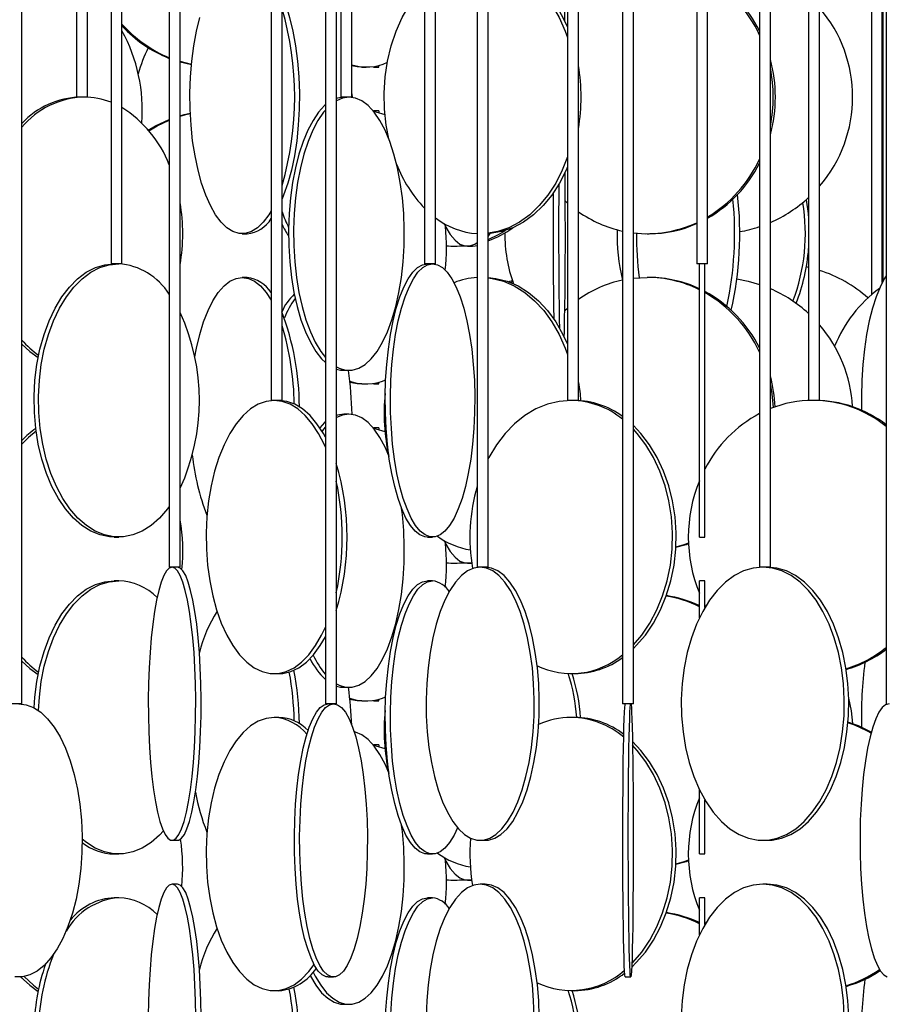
# Model space of a CAD drawing. Header units: millimetres. Extents: x 626 to 3215, y 306 to 3557.
# Tile 41 of 65: x 2937 to 3096, y 1556 to 1737. Entities that reach past the tile are written whole.
import ezdxf

# ---------------------------------------------------------------- set-up
doc = ezdxf.new("R2010")
doc.units = ezdxf.units.MM

msp = doc.modelspace()

# ---------------------------------------------------------------- linework, layer by layer
at = {"color": 7, "linetype": 'Continuous', "lineweight": 25}
for p, q in [((2964.66, 2187), (2964.66, 1636.5)), ((2966.66, 1636.5), (2966.66, 2187)), ((3021.05, 2187), (3021.05, 1636.5)), ((3023.05, 1636.5), (3023.05, 2187)), ((3072.74, 2187), (3072.74, 1636.5)), ((3074.74, 1636.5), (3074.74, 2187)), ((2937.64, 1611.5), (2937.64, 2162)), ((2993.25, 2162), (2993.25, 1611.5)), ((2995.25, 1611.5), (2995.25, 2162)), ((3047.66, 2162), (3047.66, 1611.5)), ((3049.66, 1611.5), (3049.66, 2162)), ((3095.94, 2162), (3095.94, 1611.5)), ((2953.99, 2127.5), (2953.99, 1692)), ((2955.99, 1692), (2955.99, 2127.5)), ((3011.4, 2127.5), (3011.4, 1692)), ((3013.4, 1692), (3013.4, 2127.5)), ((3061.23, 2127.5), (3061.23, 1692)), ((3063.23, 1692), (3063.23, 2127.5)), ((2983.31, 2102.5), (2983.31, 1667)), ((2985.31, 1667), (2985.31, 2102.5)), ((3037.59, 2102.5), (3037.59, 1667)), ((3039.59, 1667), (3039.59, 2102.5)), ((3081.73, 2102.5), (3081.73, 1667)), ((3083.73, 1667), (3083.73, 2102.5)), ((3093.22, 2102.5), (3093.22, 1686.31)), ((3095.22, 1688.57), (3095.22, 2102.5)), ((3095.37, 1688.86), (3095.37, 2102.52)), ((2947.67, 2043), (2947.67, 1722.5)), ((2949.67, 1722.5), (2949.67, 2043)), ((2996.1, 2043), (2996.1, 1722.5)), ((2998.1, 1722.5), (2998.1, 2043)), ((3037.07, 1736.44), (3037.07, 2043)), ((2968.72, 1728.47), (2966.66, 1728.99)), ((2968.71, 1728.4), (2966.66, 1728.9)), ((2999.93, 1728), (3000.74, 1728)), ((3002.06, 1728), (3003.06, 1728)), ((2949.36, 1722.5), (2947.67, 1722.5)), ((2949.67, 1722.5), (2949.36, 1722.5)), ((2998.01, 1722.5), (2996.1, 1722.5)), ((2998.1, 1722.5), (2998.01, 1722.5)), ((2998.1, 1723.12), (2998.12, 1722.46)), ((3003.06, 1720), (3002.06, 1720)), ((3002.06, 1720), (3002.06, 1719.9)), ((3002.06, 1719.89), (3002.06, 1720)), ((3037.59, 1703.1), (3037.17, 1703.47)), ((2978.01, 1697.5), (2978.93, 1697.5)), ((3052.16, 1697.5), (3052.54, 1697.5)), ((3016.81, 1695.21), (3017.4, 1695.21)), ((3019.24, 1695.21), (3020.19, 1695.21)), ((2955.99, 1692), (2953.99, 1692)), ((3013.4, 1692), (3011.4, 1692)), ((3063.23, 1692), (3061.23, 1692)), ((3061.73, 1642), (3061.73, 1692)), ((3062.73, 1642), (3062.73, 1692)), ((3081.73, 1691.34), (3081.32, 1691.43)), ((2978.93, 1689.5), (2978.01, 1689.5)), ((3027.12, 1688.59), (3027.55, 1688.75)), ((3049.66, 1689.35), (3052.16, 1689.5)), ((3052.54, 1689.5), (3052.16, 1689.5)), ((3037.08, 1683.44), (3037.59, 1683.9)), ((2996.64, 1672.5), (2997.55, 1672.5)), ((2999.93, 1670), (3000.74, 1670)), ((3002.06, 1670), (3003.06, 1670)), ((2983.44, 1667), (2983.31, 1667)), ((2985.31, 1667), (2983.44, 1667)), ((3037.92, 1667), (3037.59, 1667)), ((3039.59, 1667), (3037.92, 1667)), ((3082.32, 1667), (3081.73, 1667)), ((3083.73, 1667), (3082.32, 1667)), ((2997.55, 1664.5), (2996.64, 1664.5)), ((3003.06, 1662), (3002.06, 1662)), ((3002.06, 1662), (3002.06, 1661.9)), ((3002.06, 1661.89), (3002.06, 1662)), ((2954.59, 1642), (2955.4, 1642)), ((3011.93, 1642), (3012.88, 1642)), ((3061.73, 1642), (3062.73, 1642)), ((2964.67, 1636.5), (2964.66, 1636.5)), ((2966.66, 1636.5), (2964.67, 1636.5)), ((3016.81, 1637.21), (3017.4, 1637.21)), ((3019.24, 1637.21), (3020.05, 1637.21)), ((3021.13, 1636.5), (3021.05, 1636.5)), ((3023.05, 1636.5), (3021.13, 1636.5)), ((3072.94, 1636.5), (3072.74, 1636.5)), ((3074.74, 1636.5), (3072.94, 1636.5)), ((2955.4, 1634), (2954.59, 1634)), ((3012.88, 1634), (3011.93, 1634)), ((3062.73, 1634), (3061.73, 1634)), ((3061.73, 1627.2), (3061.73, 1634)), ((3062.73, 1629.08), (3062.73, 1634)), ((3062.73, 1629.56), (3062.86, 1629.31)), ((2983.87, 1617), (2984.74, 1617)), ((3038.25, 1617), (3038.92, 1617)), ((2996.64, 1614.5), (2997.55, 1614.5)), ((2937.64, 1611.5), (2935.64, 1611.5)), ((2995.25, 1611.5), (2993.25, 1611.5)), ((2999.93, 1612), (3000.74, 1612)), ((3002.06, 1612), (3003.06, 1612)), ((3049.66, 1611.5), (3047.66, 1611.5)), ((3095.97, 1611.5), (3095.94, 1611.5)), ((2984.74, 1609), (2983.87, 1609)), ((3038.92, 1609), (3038.25, 1609)), ((3003.06, 1604), (3002.06, 1604)), ((3002.06, 1604), (3002.06, 1603.9)), ((3002.06, 1603.89), (3002.06, 1604)), ((3061.73, 1584), (3061.73, 1595.79)), ((3062.73, 1584), (3062.73, 1593.92)), ((2965.16, 1586.5), (2966.15, 1586.5)), ((3021.59, 1586.5), (3022.51, 1586.5)), ((3073.34, 1586.5), (3074.14, 1586.5)), ((2954.59, 1584), (2955.4, 1584)), ((3011.93, 1584), (3012.88, 1584)), ((3061.73, 1584), (3062.73, 1584)), ((2966.15, 1578.5), (2965.16, 1578.5)), ((3016.81, 1579.21), (3017.4, 1579.21)), ((3019.24, 1579.21), (3020.05, 1579.21)), ((3022.51, 1578.5), (3021.59, 1578.5)), ((3074.14, 1578.5), (3073.34, 1578.5)), ((2955.4, 1576), (2954.59, 1576)), ((3012.88, 1576), (3011.93, 1576)), ((3062.73, 1576), (3061.73, 1576)), ((3061.73, 1569.2), (3061.73, 1576)), ((3062.73, 1571.08), (3062.73, 1576)), ((3062.73, 1571.56), (3062.86, 1571.31)), ((2993.77, 1561.5), (2994.74, 1561.5)), ((3048.16, 1561.5), (3049.16, 1561.5)), ((2983.87, 1559), (2984.74, 1559)), ((3038.25, 1559), (3038.92, 1559)), ((2996.64, 1556.5), (2997.55, 1556.5))]:
    msp.add_line(p, q, dxfattribs=at)
at = {"color": 7, "linetype": 'Continuous', "lineweight": 25, "flags": 128}
for points in [[(3023.05, 1747.48), (3024.48, 1747.32), (3026.54, 1746.8), (3028.55, 1745.93), (3030.46, 1744.74), (3032.27, 1743.23), (3033.93, 1741.43), (3035.43, 1739.37), (3036.75, 1737.07), (3037.59, 1735.27)], [(3023.05, 1747.42), (3023.78, 1747.32), (3025.84, 1746.8), (3027.84, 1745.93), (3029.76, 1744.74), (3031.56, 1743.23), (3033.22, 1741.43), (3034.73, 1739.37), (3036.05, 1737.07), (3037.17, 1734.57), (3037.59, 1733.41)], [(3004.85, 1714.85), (3004.39, 1717.35), (3004.08, 1720.28), (3004.01, 1723.24), (3004.2, 1726.19), (3004.63, 1729.09), (3005.3, 1731.89), (3006.2, 1734.57), (3007.32, 1737.07), (3008.64, 1739.37), (3010.14, 1741.43), (3011.4, 1742.83)], [(2985.28, 1741.2), (2985.99, 1739.37), (2986.7, 1737.07), (2987.31, 1734.57), (2987.8, 1731.89), (2988.16, 1729.09), (2988.39, 1726.19), (2988.49, 1723.24), (2988.46, 1720.28), (2988.29, 1717.35), (2987.99, 1714.49), (2987.57, 1711.74), (2987.02, 1709.15), (2986.36, 1706.74), (2985.6, 1704.56), (2985.31, 1703.85)], [(2983.31, 1701.68), (2982.87, 1700.97), (2981.86, 1699.62), (2980.8, 1698.59), (2979.7, 1697.89), (2978.57, 1697.54), (2977.44, 1697.54), (2976.32, 1697.89), (2975.21, 1698.59), (2974.15, 1699.62), (2973.14, 1700.97), (2972.2, 1702.63), (2971.34, 1704.56), (2970.58, 1706.74), (2969.92, 1709.15), (2969.37, 1711.74), (2968.94, 1714.49), (2968.65, 1717.35), (2968.48, 1720.28), (2968.44, 1723.24), (2968.55, 1726.19), (2968.78, 1729.09), (2969.14, 1731.89), (2969.63, 1734.57), (2970.23, 1737.07)], [(2999.93, 1728), (2999.06, 1728.04), (2998.1, 1728.19)], [(3002.06, 1728.1), (3002.06, 1728.04), (3002.06, 1728.04), (3002.06, 1728.1)], [(3003.06, 1728), (3003.06, 1728.04), (3003.07, 1728.31)], [(2997.55, 1722.5), (2996.36, 1722.32), (2995.25, 1721.84)], [(2995.25, 1673.15), (2995.76, 1672.89), (2996.95, 1672.54), (2998.16, 1672.54), (2999.35, 1672.89), (3000.52, 1673.59), (3001.64, 1674.62), (3002.71, 1675.97), (3003.71, 1677.63), (3004.62, 1679.56), (3005.43, 1681.74), (3006.13, 1684.15), (3006.71, 1686.74), (3007.16, 1689.49), (3007.48, 1692.35), (3007.66, 1695.28), (3007.69, 1698.24), (3007.58, 1701.19), (3007.34, 1704.09), (3006.95, 1706.89), (3006.44, 1709.57), (3005.79, 1712.07), (3005.04, 1714.37), (3004.18, 1716.43), (3003.22, 1718.23), (3002.19, 1719.74), (3001.09, 1720.93), (2999.94, 1721.8), (2998.75, 1722.32), (2997.55, 1722.5), (2997.55, 1722.5)], [(2996.64, 1722.5), (2995.44, 1722.32), (2995.25, 1722.26)], [(2993.25, 1721.06), (2993.11, 1720.93), (2992.01, 1719.74), (2990.98, 1718.23), (2990.02, 1716.43), (2989.16, 1714.37), (2988.4, 1712.07), (2987.76, 1709.57), (2987.24, 1706.89), (2986.86, 1704.09), (2986.61, 1701.19), (2986.5, 1698.24), (2986.54, 1695.28), (2986.72, 1692.35), (2987.03, 1689.49), (2987.49, 1686.74), (2988.07, 1684.15), (2988.77, 1681.74), (2989.58, 1679.56), (2990.49, 1677.63), (2991.48, 1675.97), (2992.55, 1674.62), (2993.25, 1673.93)], [(2966.66, 1719.09), (2967.4, 1719.3), (2968.51, 1719.55)], [(2966.66, 1719), (2967.71, 1719.3), (2968.51, 1719.48)], [(2993.25, 1720.13), (2992.92, 1719.74), (2991.89, 1718.23), (2990.93, 1716.43), (2990.07, 1714.37), (2989.31, 1712.07), (2988.67, 1709.57), (2988.16, 1706.89), (2987.77, 1704.09), (2987.52, 1701.19), (2987.42, 1698.24), (2987.45, 1695.28), (2987.63, 1692.35), (2987.95, 1689.49), (2988.4, 1686.74), (2988.98, 1684.15), (2989.68, 1681.74), (2990.49, 1679.56), (2991.4, 1677.63), (2992.4, 1675.97), (2993.25, 1674.86)], [(3002.06, 1719.89), (3002.48, 1719.82), (3004.15, 1719.31)], [(3003.07, 1719.68), (3003.07, 1719.82), (3003.06, 1720)], [(2960.81, 1716.47), (2962.13, 1717.24), (2964.66, 1718.41)], [(2960.92, 1716.34), (2962.44, 1717.24), (2964.66, 1718.29)], [(3037.59, 1711.58), (3036.63, 1709.15), (3035.41, 1706.74), (3034, 1704.56), (3032.41, 1702.63), (3030.67, 1700.97), (3028.81, 1699.62), (3026.85, 1698.59), (3024.81, 1697.89), (3023.05, 1697.57)], [(3037.59, 1709.73), (3037.34, 1709.15), (3036.12, 1706.74), (3034.7, 1704.56), (3033.12, 1702.63), (3031.38, 1700.97), (3029.52, 1699.62), (3027.55, 1698.59), (3025.52, 1697.89), (3023.44, 1697.54), (3023.05, 1697.51)], [(3036.98, 1678.62), (3037, 1679.56), (3037.05, 1681.74), (3037.09, 1684.15), (3037.13, 1686.74), (3037.16, 1689.49), (3037.18, 1692.35), (3037.19, 1695.28), (3037.19, 1698.24), (3037.18, 1701.19), (3037.17, 1704.09), (3037.15, 1706.89), (3037.13, 1708.68)], [(3035.98, 1706.51), (3035.96, 1704.09), (3035.95, 1701.19), (3035.94, 1698.24), (3035.94, 1695.28), (3035.96, 1692.35), (3035.97, 1689.49), (3036, 1686.74), (3036.04, 1684.15), (3036.08, 1681.74), (3036.11, 1680.26)], [(3034.97, 1704.93), (3034.96, 1704.09), (3034.95, 1701.19), (3034.94, 1698.24), (3034.94, 1695.28), (3034.96, 1692.35), (3034.97, 1689.49), (3035, 1686.74), (3035.04, 1684.15), (3035.08, 1681.91)], [(3081.29, 1703.71), (3081.64, 1701.19), (3081.73, 1700.22)], [(3014.97, 1699.37), (3015.31, 1698.69), (3016.12, 1697.33), (3016.98, 1696.3), (3017.87, 1695.61), (3018.78, 1695.26), (3019.7, 1695.26), (3020.6, 1695.61), (3021.05, 1695.91)], [(3023.05, 1696.43), (3024.97, 1697.33), (3026.24, 1698.1)], [(3023.05, 1696.99), (3023.3, 1697.33), (3023.44, 1697.54)], [(3020.19, 1695.21), (3020.65, 1695.26), (3021.05, 1695.37)], [(3017.4, 1695.21), (3018.6, 1695.26), (3018.73, 1695.27)], [(2954.59, 1642), (2953.72, 1642.04), (2951.99, 1642.39), (2950.3, 1643.09), (2948.67, 1644.12), (2947.12, 1645.47), (2945.67, 1647.13), (2944.35, 1649.06), (2943.18, 1651.24), (2942.16, 1653.65), (2941.32, 1656.24), (2940.67, 1658.99), (2940.21, 1661.85), (2939.95, 1664.78), (2939.9, 1667.74), (2940.06, 1670.69), (2940.42, 1673.59), (2940.97, 1676.39), (2941.72, 1679.07), (2942.65, 1681.57), (2943.75, 1683.87), (2945, 1685.93), (2946.38, 1687.73), (2947.88, 1689.24), (2949.47, 1690.43), (2951.14, 1691.3), (2952.85, 1691.82), (2954.59, 1692), (2954.59, 1692)], [(2964.66, 1647.58), (2964.32, 1647.13), (2962.87, 1645.47), (2961.32, 1644.12), (2959.69, 1643.09), (2958, 1642.39), (2956.27, 1642.04), (2954.53, 1642.04), (2952.8, 1642.39), (2951.11, 1643.09), (2949.48, 1644.12), (2947.93, 1645.47), (2946.48, 1647.13), (2945.16, 1649.06), (2943.99, 1651.24), (2942.97, 1653.65), (2942.13, 1656.24), (2941.48, 1658.99), (2941.02, 1661.85), (2940.76, 1664.78), (2940.71, 1667.74), (2940.87, 1670.69), (2941.22, 1673.59), (2941.78, 1676.39), (2942.53, 1679.07), (2943.46, 1681.57), (2944.56, 1683.87), (2945.81, 1685.93), (2947.19, 1687.73), (2948.69, 1689.24), (2950.28, 1690.43), (2951.95, 1691.3), (2953.66, 1691.82), (2955.4, 1692), (2955.4, 1692)], [(3011.93, 1642), (3011.47, 1642.04), (3010.56, 1642.39), (3009.67, 1643.09), (3008.81, 1644.12), (3008, 1645.47), (3007.24, 1647.13), (3006.54, 1649.06), (3005.93, 1651.24), (3005.39, 1653.65), (3004.95, 1656.24), (3004.61, 1658.99), (3004.37, 1661.85), (3004.23, 1664.78), (3004.2, 1667.74), (3004.28, 1670.69), (3004.47, 1673.59), (3004.77, 1676.39), (3005.16, 1679.07), (3005.65, 1681.57), (3006.22, 1683.87), (3006.88, 1685.93), (3007.61, 1687.73), (3008.4, 1689.24), (3009.24, 1690.43), (3010.11, 1691.3), (3011.01, 1691.82), (3011.93, 1692), (3011.93, 1692)], [(3012.88, 1692), (3013.79, 1691.82), (3014.69, 1691.3), (3015.57, 1690.43), (3016.4, 1689.24), (3017.19, 1687.73), (3017.92, 1685.93), (3018.58, 1683.87), (3019.15, 1681.57), (3019.64, 1679.07), (3020.04, 1676.39), (3020.33, 1673.59), (3020.52, 1670.69), (3020.6, 1667.74), (3020.57, 1664.78), (3020.44, 1661.85), (3020.19, 1658.99), (3019.85, 1656.24), (3019.41, 1653.65), (3018.88, 1651.24), (3018.26, 1649.06), (3017.56, 1647.13), (3016.8, 1645.47), (3015.99, 1644.12), (3015.13, 1643.09), (3014.24, 1642.39), (3013.33, 1642.04), (3012.42, 1642.04), (3011.51, 1642.39), (3010.62, 1643.09), (3009.76, 1644.12), (3008.95, 1645.47), (3008.19, 1647.13), (3007.49, 1649.06), (3006.88, 1651.24), (3006.34, 1653.65), (3005.9, 1656.24), (3005.56, 1658.99), (3005.32, 1661.85), (3005.18, 1664.78), (3005.15, 1667.74), (3005.24, 1670.69), (3005.42, 1673.59), (3005.72, 1676.39), (3006.11, 1679.07), (3006.6, 1681.57), (3007.18, 1683.87), (3007.83, 1685.93), (3008.56, 1687.73), (3009.35, 1689.24), (3010.19, 1690.43), (3011.06, 1691.3), (3011.96, 1691.82), (3012.88, 1692)], [(2969.32, 1674.99), (2969.63, 1676.57), (2970.23, 1679.07), (2970.95, 1681.37), (2971.76, 1683.43), (2972.66, 1685.23), (2973.64, 1686.74), (2974.68, 1687.93), (2975.76, 1688.8), (2976.88, 1689.32), (2978.01, 1689.5)], [(2978.01, 1689.5), (2979.14, 1689.32), (2980.25, 1688.8), (2981.34, 1687.93), (2982.38, 1686.74), (2983.31, 1685.31)], [(3023.05, 1689.48), (3024.48, 1689.32), (3026.54, 1688.8), (3028.55, 1687.93), (3030.46, 1686.74), (3032.27, 1685.23), (3033.93, 1683.43), (3035.43, 1681.37), (3036.75, 1679.07), (3037.59, 1677.27)], [(3023.05, 1689.42), (3023.78, 1689.32), (3025.84, 1688.8), (3027.84, 1687.93), (3029.76, 1686.74), (3031.56, 1685.23), (3033.22, 1683.43), (3034.73, 1681.37), (3036.05, 1679.07), (3037.17, 1676.57), (3037.59, 1675.41)], [(3026.77, 1688.72), (3026.99, 1688.8), (3027.48, 1688.95)], [(3068.59, 1689.21), (3070.66, 1688.8), (3072.74, 1688.2)], [(3095.94, 1689.79), (3095.59, 1689.24), (3094.8, 1687.73), (3094.08, 1685.93), (3093.42, 1683.87), (3092.84, 1681.57), (3092.35, 1679.07), (3091.96, 1676.39), (3091.67, 1673.59), (3091.48, 1670.69), (3091.4, 1667.74), (3091.41, 1665.21)], [(2937.64, 1677.3), (2939.11, 1675.97), (2940.64, 1674.86)], [(2995.25, 1672.73), (2996.04, 1672.54), (2996.64, 1672.5)], [(2999.93, 1670), (2999.06, 1670.04), (2997.74, 1670.28)], [(3002.06, 1670.1), (3002.06, 1670.04), (3002.06, 1670.04), (3002.06, 1670.1)], [(3003.06, 1670), (3003.06, 1670.04), (3003.07, 1670.31)], [(3039.59, 1670.28), (3039.88, 1668.19), (3039.98, 1666.96)], [(3074.74, 1669.74), (3075, 1668.19), (3075.23, 1665.68)], [(2983.87, 1667), (2982.4, 1666.82), (2980.94, 1666.3), (2979.53, 1665.43), (2978.18, 1664.24), (2976.91, 1662.73), (2975.74, 1660.93), (2974.68, 1658.87), (2973.74, 1656.57), (2972.96, 1654.07), (2972.32, 1651.39), (2971.85, 1648.59), (2971.54, 1645.69), (2971.41, 1642.74), (2971.46, 1639.78), (2971.68, 1636.85), (2972.06, 1633.99), (2972.62, 1631.24), (2973.33, 1628.65), (2974.19, 1626.24), (2975.19, 1624.06), (2976.31, 1622.13), (2977.53, 1620.47), (2978.85, 1619.12), (2980.23, 1618.09), (2981.67, 1617.39), (2983.13, 1617.04), (2984.61, 1617.04), (2986.08, 1617.39), (2987.51, 1618.09), (2988.9, 1619.12), (2990.21, 1620.47), (2991.43, 1622.13), (2992.55, 1624.06), (2993.25, 1625.53)], [(2993.25, 1658.46), (2993.07, 1658.87), (2992.01, 1660.93), (2990.83, 1662.73), (2989.56, 1664.24), (2988.21, 1665.43), (2986.8, 1666.3), (2985.35, 1666.82), (2983.87, 1667)], [(2993.25, 1660.26), (2992.88, 1660.93), (2991.7, 1662.73), (2990.43, 1664.24), (2989.08, 1665.43), (2987.67, 1666.3), (2986.21, 1666.82), (2984.74, 1667)], [(3038.25, 1667), (3036.06, 1666.82), (3033.9, 1666.3), (3031.79, 1665.43), (3029.78, 1664.24), (3027.89, 1662.73), (3026.14, 1660.93), (3024.57, 1658.87), (3023.18, 1656.57), (3023.05, 1656.31)], [(2993.25, 1663.06), (2993.11, 1662.93), (2992.22, 1661.99)], [(2997.55, 1664.5), (2996.36, 1664.32), (2995.25, 1663.84)], [(2996.64, 1664.5), (2995.44, 1664.32), (2995.25, 1664.26)], [(3004.85, 1656.85), (3004.18, 1658.43), (3003.22, 1660.23), (3002.19, 1661.74), (3001.09, 1662.93), (2999.94, 1663.8), (2998.75, 1664.32), (2997.55, 1664.5)], [(2940.27, 1661.39), (2938.89, 1660.23), (2937.64, 1658.96)], [(2993.25, 1662.13), (2992.92, 1661.74), (2992.63, 1661.35)], [(3002.06, 1661.89), (3002.48, 1661.82), (3004.15, 1661.31)], [(3003.07, 1661.68), (3003.07, 1661.82), (3003.06, 1662)], [(3049.66, 1621.61), (3050.18, 1622.13), (3051.85, 1624.06), (3053.33, 1626.24), (3054.61, 1628.65), (3055.67, 1631.24), (3056.5, 1633.99), (3057.08, 1636.85), (3057.4, 1639.78), (3057.47, 1642.74), (3057.27, 1645.69), (3056.82, 1648.59), (3056.12, 1651.39), (3055.17, 1654.07), (3054, 1656.57), (3052.61, 1658.87), (3051.03, 1660.93), (3049.66, 1662.38)], [(3049.66, 1622.28), (3051.18, 1624.06), (3052.66, 1626.24), (3053.94, 1628.65), (3055, 1631.24), (3055.83, 1633.99), (3056.41, 1636.85), (3056.73, 1639.78), (3056.8, 1642.74), (3056.6, 1645.69), (3056.15, 1648.59), (3055.44, 1651.39), (3054.5, 1654.07), (3053.33, 1656.57), (3051.94, 1658.87), (3050.36, 1660.93), (3049.66, 1661.71)], [(2995.25, 1615.15), (2995.76, 1614.89), (2996.95, 1614.54), (2998.16, 1614.54), (2999.35, 1614.89), (3000.52, 1615.59), (3001.64, 1616.62), (3002.71, 1617.97), (3003.71, 1619.63), (3004.62, 1621.56), (3005.43, 1623.74), (3006.13, 1626.15), (3006.71, 1628.74), (3007.16, 1631.49), (3007.48, 1634.35), (3007.66, 1637.28), (3007.69, 1640.24), (3007.58, 1643.19), (3007.34, 1646.09), (3007.2, 1647.22)], [(3014.97, 1641.37), (3015.31, 1640.69), (3016.12, 1639.33), (3016.98, 1638.3), (3017.87, 1637.61), (3018.78, 1637.26), (3019.7, 1637.26), (3020.03, 1637.34)], [(3059.73, 1640.88), (3058.9, 1640.59), (3057.42, 1640.15)], [(3059.73, 1640.74), (3059.29, 1640.59), (3057.42, 1640.06)], [(2965.16, 1636.5), (2964.65, 1636.32), (2964.14, 1635.8), (2963.65, 1634.93), (2963.18, 1633.74), (2962.74, 1632.23), (2962.33, 1630.43), (2961.96, 1628.37), (2961.64, 1626.07), (2961.36, 1623.57), (2961.14, 1620.89), (2960.98, 1618.09), (2960.87, 1615.19), (2960.82, 1612.24), (2960.84, 1609.28), (2960.91, 1606.35), (2961.05, 1603.49), (2961.24, 1600.74), (2961.49, 1598.15), (2961.79, 1595.74), (2962.14, 1593.56), (2962.53, 1591.63), (2962.96, 1589.97), (2963.41, 1588.62), (2963.9, 1587.59), (2964.4, 1586.89), (2964.91, 1586.54), (2965.42, 1586.54), (2965.93, 1586.89), (2966.43, 1587.59), (2966.91, 1588.62), (2967.37, 1589.97), (2967.8, 1591.63), (2968.19, 1593.56), (2968.53, 1595.74), (2968.83, 1598.15), (2969.08, 1600.74), (2969.28, 1603.49), (2969.41, 1606.35), (2969.49, 1609.28), (2969.5, 1612.24), (2969.46, 1615.19), (2969.35, 1618.09), (2969.19, 1620.89), (2968.96, 1623.57), (2968.69, 1626.07), (2968.37, 1628.37), (2968, 1630.43), (2967.59, 1632.23), (2967.15, 1633.74), (2966.67, 1634.93), (2966.18, 1635.8), (2965.68, 1636.32), (2965.16, 1636.5)], [(2966.15, 1586.5), (2966.41, 1586.54), (2966.92, 1586.89), (2967.42, 1587.59), (2967.9, 1588.62), (2968.36, 1589.97), (2968.78, 1591.63), (2969.17, 1593.56), (2969.52, 1595.74), (2969.82, 1598.15), (2970.07, 1600.74), (2970.26, 1603.49), (2970.4, 1606.35), (2970.47, 1609.28), (2970.49, 1612.24), (2970.44, 1615.19), (2970.34, 1618.09), (2970.17, 1620.89), (2969.95, 1623.57), (2969.68, 1626.07), (2969.35, 1628.37), (2968.98, 1630.43), (2968.57, 1632.23), (2968.13, 1633.74), (2967.66, 1634.93), (2967.17, 1635.8), (2966.66, 1636.32), (2966.15, 1636.5), (2966.15, 1636.5)], [(3021.59, 1636.5), (3020.42, 1636.32), (3019.26, 1635.8), (3018.14, 1634.93), (3017.07, 1633.74), (3016.06, 1632.23), (3015.12, 1630.43), (3014.28, 1628.37), (3013.54, 1626.07), (3012.92, 1623.57), (3012.41, 1620.89), (3012.04, 1618.09), (3011.79, 1615.19), (3011.69, 1612.24), (3011.72, 1609.28), (3011.9, 1606.35), (3012.21, 1603.49), (3012.65, 1600.74), (3013.21, 1598.15), (3013.9, 1595.74), (3014.69, 1593.56), (3015.58, 1591.63), (3016.55, 1589.97), (3017.6, 1588.62), (3018.69, 1587.59), (3019.84, 1586.89), (3021, 1586.54), (3022.17, 1586.54), (3023.34, 1586.89), (3024.48, 1587.59), (3025.58, 1588.62), (3026.62, 1589.97), (3027.6, 1591.63), (3028.48, 1593.56), (3029.28, 1595.74), (3029.96, 1598.15), (3030.53, 1600.74), (3030.97, 1603.49), (3031.28, 1606.35), (3031.45, 1609.28), (3031.48, 1612.24), (3031.38, 1615.19), (3031.14, 1618.09), (3030.76, 1620.89), (3030.26, 1623.57), (3029.63, 1626.07), (3028.89, 1628.37), (3028.05, 1630.43), (3027.12, 1632.23), (3026.11, 1633.74), (3025.03, 1634.93), (3023.91, 1635.8), (3022.76, 1636.32), (3021.59, 1636.5)], [(3017.4, 1637.21), (3018.6, 1637.26), (3018.73, 1637.27)], [(3022.51, 1586.5), (3023.09, 1586.54), (3024.26, 1586.89), (3025.4, 1587.59), (3026.5, 1588.62), (3027.54, 1589.97), (3028.51, 1591.63), (3029.4, 1593.56), (3030.19, 1595.74), (3030.88, 1598.15), (3031.44, 1600.74), (3031.89, 1603.49), (3032.19, 1606.35), (3032.37, 1609.28), (3032.4, 1612.24), (3032.3, 1615.19), (3032.06, 1618.09), (3031.68, 1620.89), (3031.18, 1623.57), (3030.55, 1626.07), (3029.81, 1628.37), (3028.97, 1630.43), (3028.04, 1632.23), (3027.03, 1633.74), (3025.95, 1634.93), (3024.83, 1635.8), (3023.68, 1636.32), (3022.51, 1636.5), (3022.51, 1636.5)], [(3073.34, 1636.5), (3071.58, 1636.32), (3069.83, 1635.8), (3068.14, 1634.93), (3066.52, 1633.74), (3065, 1632.23), (3063.59, 1630.43), (3062.33, 1628.37), (3061.21, 1626.07), (3060.27, 1623.57), (3059.51, 1620.89), (3058.94, 1618.09), (3058.58, 1615.19), (3058.42, 1612.24), (3058.47, 1609.28), (3058.73, 1606.35), (3059.2, 1603.49), (3059.86, 1600.74), (3060.72, 1598.15), (3061.75, 1595.74), (3062.94, 1593.56), (3064.28, 1591.63), (3065.75, 1589.97), (3067.32, 1588.62), (3068.98, 1587.59), (3070.7, 1586.89), (3072.46, 1586.54), (3074.23, 1586.54), (3075.98, 1586.89), (3077.7, 1587.59), (3079.36, 1588.62), (3080.93, 1589.97), (3082.4, 1591.63), (3083.74, 1593.56), (3084.93, 1595.74), (3085.96, 1598.15), (3086.82, 1600.74), (3087.48, 1603.49), (3087.95, 1606.35), (3088.21, 1609.28), (3088.26, 1612.24), (3088.11, 1615.19), (3087.74, 1618.09), (3087.18, 1620.89), (3086.41, 1623.57), (3085.47, 1626.07), (3084.36, 1628.37), (3083.09, 1630.43), (3081.68, 1632.23), (3080.16, 1633.74), (3078.54, 1634.93), (3076.85, 1635.8), (3075.11, 1636.32), (3073.34, 1636.5)], [(3074.14, 1586.5), (3075.03, 1586.54), (3076.78, 1586.89), (3078.5, 1587.59), (3080.16, 1588.62), (3081.73, 1589.97), (3083.2, 1591.63), (3084.54, 1593.56), (3085.74, 1595.74), (3086.77, 1598.15), (3087.62, 1600.74), (3088.29, 1603.49), (3088.75, 1606.35), (3089.01, 1609.28), (3089.07, 1612.24), (3088.91, 1615.19), (3088.54, 1618.09), (3087.98, 1620.89), (3087.22, 1623.57), (3086.27, 1626.07), (3085.16, 1628.37), (3083.89, 1630.43), (3082.48, 1632.23), (3080.96, 1633.74), (3079.34, 1634.93), (3077.65, 1635.8), (3075.91, 1636.32), (3074.14, 1636.5), (3074.14, 1636.5)], [(2939.93, 1610.74), (2940.06, 1612.69), (2940.42, 1615.59), (2940.97, 1618.39), (2941.72, 1621.07), (2942.65, 1623.57), (2943.75, 1625.87), (2945, 1627.93), (2946.38, 1629.73), (2947.88, 1631.24), (2949.47, 1632.43), (2951.14, 1633.3), (2952.85, 1633.82), (2954.59, 1634)], [(2940.72, 1610.24), (2940.87, 1612.69), (2941.22, 1615.59), (2941.78, 1618.39), (2942.53, 1621.07), (2943.46, 1623.57), (2944.56, 1625.87), (2945.81, 1627.93), (2947.19, 1629.73), (2948.69, 1631.24), (2950.28, 1632.43), (2951.95, 1633.3), (2953.66, 1633.82), (2955.4, 1634)], [(3011.93, 1584), (3011.47, 1584.04), (3010.56, 1584.39), (3009.67, 1585.09), (3008.81, 1586.12), (3008, 1587.47), (3007.24, 1589.13), (3006.54, 1591.06), (3005.93, 1593.24), (3005.39, 1595.65), (3004.95, 1598.24), (3004.61, 1600.99), (3004.37, 1603.85), (3004.23, 1606.78), (3004.2, 1609.74), (3004.28, 1612.69), (3004.47, 1615.59), (3004.77, 1618.39), (3005.16, 1621.07), (3005.65, 1623.57), (3006.22, 1625.87), (3006.88, 1627.93), (3007.61, 1629.73), (3008.4, 1631.24), (3009.24, 1632.43), (3010.11, 1633.3), (3011.01, 1633.82), (3011.93, 1634), (3011.93, 1634)], [(3017.43, 1588.8), (3016.8, 1587.47), (3015.99, 1586.12), (3015.13, 1585.09), (3014.24, 1584.39), (3013.33, 1584.04), (3012.42, 1584.04), (3011.51, 1584.39), (3010.62, 1585.09), (3009.76, 1586.12), (3008.95, 1587.47), (3008.19, 1589.13), (3007.49, 1591.06), (3006.88, 1593.24), (3006.34, 1595.65), (3005.9, 1598.24), (3005.56, 1600.99), (3005.32, 1603.85), (3005.18, 1606.78), (3005.15, 1609.74), (3005.24, 1612.69), (3005.42, 1615.59), (3005.72, 1618.39), (3006.11, 1621.07), (3006.6, 1623.57), (3007.18, 1625.87), (3007.83, 1627.93), (3008.56, 1629.73), (3009.35, 1631.24), (3010.19, 1632.43), (3011.06, 1633.3), (3011.96, 1633.82), (3012.88, 1634), (3012.88, 1634)], [(2984.74, 1617), (2985.48, 1617.04), (2986.94, 1617.39), (2988.38, 1618.09), (2989.76, 1619.12), (2991.08, 1620.47), (2992.3, 1622.13), (2993.25, 1623.74)], [(2937.64, 1619.3), (2939.11, 1617.97), (2940.64, 1616.86)], [(2995.25, 1614.73), (2996.04, 1614.54), (2996.64, 1614.5)], [(3089.06, 1612.5), (3089.52, 1610.19), (3089.75, 1607.85)], [(2937.09, 1611.5), (2938.46, 1611.32), (2939.82, 1610.8), (2941.13, 1609.93), (2942.39, 1608.74), (2943.58, 1607.23), (2944.68, 1605.43), (2945.66, 1603.37), (2946.53, 1601.07), (2947.27, 1598.57), (2947.86, 1595.89), (2948.3, 1593.09), (2948.58, 1590.19), (2948.71, 1587.24), (2948.67, 1584.28), (2948.46, 1581.35), (2948.1, 1578.49), (2947.58, 1575.74), (2946.92, 1573.15), (2946.11, 1570.74), (2945.18, 1568.56), (2944.14, 1566.63), (2943, 1564.97), (2941.77, 1563.62), (2940.48, 1562.59), (2939.14, 1561.89), (2937.78, 1561.54), (2936.4, 1561.54)], [(2993.77, 1561.5), (2993.4, 1561.54), (2992.67, 1561.89), (2991.95, 1562.59), (2991.27, 1563.62), (2990.61, 1564.97), (2990, 1566.63), (2989.44, 1568.56), (2988.95, 1570.74), (2988.52, 1573.15), (2988.16, 1575.74), (2987.89, 1578.49), (2987.69, 1581.35), (2987.59, 1584.28), (2987.56, 1587.24), (2987.63, 1590.19), (2987.78, 1593.09), (2988.02, 1595.89), (2988.33, 1598.57), (2988.72, 1601.07), (2989.19, 1603.37), (2989.72, 1605.43), (2990.3, 1607.23), (2990.93, 1608.74), (2991.61, 1609.93), (2992.31, 1610.8), (2993.03, 1611.32), (2993.77, 1611.5), (2993.77, 1611.5)], [(2994.74, 1611.5), (2995.47, 1611.32), (2996.19, 1610.8), (2996.9, 1609.93), (2997.57, 1608.74), (2998.2, 1607.23), (2998.79, 1605.43), (2999.32, 1603.37), (2999.78, 1601.07), (3000.17, 1598.57), (3000.49, 1595.89), (3000.72, 1593.09), (3000.87, 1590.19), (3000.94, 1587.24), (3000.92, 1584.28), (3000.81, 1581.35), (3000.62, 1578.49), (3000.34, 1575.74), (2999.98, 1573.15), (2999.56, 1570.74), (2999.06, 1568.56), (2998.5, 1566.63), (2997.89, 1564.97), (2997.24, 1563.62), (2996.55, 1562.59), (2995.83, 1561.89), (2995.1, 1561.54), (2994.37, 1561.54), (2993.64, 1561.89), (2992.92, 1562.59), (2992.23, 1563.62), (2991.58, 1564.97), (2990.97, 1566.63), (2990.41, 1568.56), (2989.92, 1570.74), (2989.49, 1573.15), (2989.13, 1575.74), (2988.86, 1578.49), (2988.66, 1581.35), (2988.55, 1584.28), (2988.53, 1587.24), (2988.6, 1590.19), (2988.75, 1593.09), (2988.98, 1595.89), (2989.3, 1598.57), (2989.69, 1601.07), (2990.16, 1603.37), (2990.68, 1605.43), (2991.27, 1607.23), (2991.9, 1608.74), (2992.57, 1609.93), (2993.28, 1610.8), (2994, 1611.32), (2994.74, 1611.5)], [(2999.93, 1612), (2999.06, 1612.04), (2997.67, 1612.29)], [(3002.06, 1612.1), (3002.06, 1612.04), (3002.06, 1612.04), (3002.06, 1612.1)], [(3003.06, 1612), (3003.06, 1612.04), (3003.07, 1612.31)], [(3048.16, 1561.5), (3048.14, 1561.54), (3048.08, 1561.89), (3048.03, 1562.59), (3047.98, 1563.62), (3047.93, 1564.97), (3047.89, 1566.63), (3047.85, 1568.56), (3047.81, 1570.74), (3047.78, 1573.15), (3047.75, 1575.74), (3047.73, 1578.49), (3047.72, 1581.35), (3047.71, 1584.28), (3047.71, 1587.24), (3047.71, 1590.19), (3047.72, 1593.09), (3047.74, 1595.89), (3047.76, 1598.57), (3047.79, 1601.07), (3047.83, 1603.37), (3047.87, 1605.43), (3047.91, 1607.23), (3047.96, 1608.74), (3048, 1609.93), (3048.06, 1610.8), (3048.11, 1611.32), (3048.16, 1611.5), (3048.16, 1611.5)], [(3049.16, 1611.5), (3049.22, 1611.32), (3049.27, 1610.8), (3049.32, 1609.93), (3049.37, 1608.74), (3049.42, 1607.23), (3049.46, 1605.43), (3049.5, 1603.37), (3049.53, 1601.07), (3049.56, 1598.57), (3049.58, 1595.89), (3049.6, 1593.09), (3049.61, 1590.19), (3049.62, 1587.24), (3049.62, 1584.28), (3049.61, 1581.35), (3049.59, 1578.49), (3049.57, 1575.74), (3049.55, 1573.15), (3049.52, 1570.74), (3049.48, 1568.56), (3049.44, 1566.63), (3049.39, 1564.97), (3049.35, 1563.62), (3049.3, 1562.59), (3049.24, 1561.89), (3049.19, 1561.54), (3049.14, 1561.54), (3049.08, 1561.89), (3049.03, 1562.59), (3048.98, 1563.62), (3048.93, 1564.97), (3048.89, 1566.63), (3048.85, 1568.56), (3048.81, 1570.74), (3048.78, 1573.15), (3048.75, 1575.74), (3048.73, 1578.49), (3048.72, 1581.35), (3048.71, 1584.28), (3048.71, 1587.24), (3048.71, 1590.19), (3048.72, 1593.09), (3048.74, 1595.89), (3048.76, 1598.57), (3048.79, 1601.07), (3048.83, 1603.37), (3048.87, 1605.43), (3048.91, 1607.23), (3048.96, 1608.74), (3049, 1609.93), (3049.06, 1610.8), (3049.11, 1611.32), (3049.16, 1611.5)], [(3096.46, 1611.5), (3095.83, 1611.32), (3095.21, 1610.8), (3094.6, 1609.93), (3094.03, 1608.74), (3093.48, 1607.23), (3092.98, 1605.43), (3092.53, 1603.37), (3092.13, 1601.07), (3091.79, 1598.57), (3091.52, 1595.89), (3091.32, 1593.09), (3091.19, 1590.19), (3091.14, 1587.24), (3091.15, 1584.28), (3091.25, 1581.35), (3091.41, 1578.49), (3091.65, 1575.74), (3091.96, 1573.15), (3092.32, 1570.74), (3092.75, 1568.56), (3093.23, 1566.63), (3093.75, 1564.97), (3094.31, 1563.62), (3094.9, 1562.59), (3095.51, 1561.89), (3096.14, 1561.54)], [(2983.87, 1609), (2982.4, 1608.82), (2980.94, 1608.3), (2979.53, 1607.43), (2978.18, 1606.24), (2976.91, 1604.73), (2975.74, 1602.93), (2974.68, 1600.87), (2973.74, 1598.57), (2972.96, 1596.07), (2972.32, 1593.39), (2971.85, 1590.59), (2971.54, 1587.69), (2971.41, 1584.74), (2971.46, 1581.78), (2971.68, 1578.85), (2972.06, 1575.99), (2972.62, 1573.24), (2973.33, 1570.65), (2974.19, 1568.24), (2975.19, 1566.06), (2976.31, 1564.13), (2977.53, 1562.47), (2978.85, 1561.12), (2980.23, 1560.09), (2981.67, 1559.39), (2983.13, 1559.04), (2984.61, 1559.04), (2986.08, 1559.39), (2987.51, 1560.09), (2988.9, 1561.12), (2990.21, 1562.47), (2991.19, 1563.76)], [(3093.21, 1606.32), (3090.88, 1607.43), (3088.93, 1608.12)], [(3004.85, 1598.85), (3004.18, 1600.43), (3003.22, 1602.23), (3002.19, 1603.74), (3001.09, 1604.93), (2999.94, 1605.8), (2998.75, 1606.32), (2998.5, 1606.39)], [(3002.06, 1603.89), (3002.48, 1603.82), (3004.15, 1603.31)], [(3003.07, 1603.68), (3003.07, 1603.82), (3003.06, 1604)], [(3049.33, 1563.3), (3050.18, 1564.13), (3051.85, 1566.06), (3053.33, 1568.24), (3054.61, 1570.65), (3055.67, 1573.24), (3056.5, 1575.99), (3057.08, 1578.85), (3057.4, 1581.78), (3057.47, 1584.74), (3057.27, 1587.69), (3056.82, 1590.59), (3056.12, 1593.39), (3055.17, 1596.07), (3054, 1598.57), (3052.61, 1600.87), (3051.03, 1602.93), (3049.48, 1604.56)], [(3049.36, 1563.97), (3049.51, 1564.13), (3051.18, 1566.06), (3052.66, 1568.24), (3053.94, 1570.65), (3055, 1573.24), (3055.83, 1575.99), (3056.41, 1578.85), (3056.73, 1581.78), (3056.8, 1584.74), (3056.6, 1587.69), (3056.15, 1590.59), (3055.44, 1593.39), (3054.5, 1596.07), (3053.33, 1598.57), (3051.94, 1600.87), (3050.36, 1602.93), (3049.49, 1603.89)], [(2991.01, 1562.39), (2991.4, 1561.63), (2992.4, 1559.97), (2993.47, 1558.62), (2994.59, 1557.59), (2995.76, 1556.89), (2996.95, 1556.54), (2998.16, 1556.54), (2999.35, 1556.89), (3000.52, 1557.59), (3001.64, 1558.62), (3002.71, 1559.97), (3003.71, 1561.63), (3004.62, 1563.56), (3005.43, 1565.74), (3006.13, 1568.15), (3006.71, 1570.74), (3007.16, 1573.49), (3007.48, 1576.35), (3007.66, 1579.28), (3007.69, 1582.24), (3007.58, 1585.19), (3007.34, 1588.09), (3007.2, 1589.22)], [(2963.58, 1588.23), (2962.87, 1587.47), (2961.32, 1586.12), (2959.69, 1585.09), (2958, 1584.39), (2956.27, 1584.04), (2954.53, 1584.04), (2952.8, 1584.39), (2951.11, 1585.09), (2949.48, 1586.12), (2948.71, 1586.74)], [(3014.97, 1583.37), (3015.31, 1582.69), (3016.12, 1581.33), (3016.98, 1580.3), (3017.87, 1579.61), (3018.78, 1579.26), (3019.7, 1579.26), (3020.03, 1579.34)], [(3059.73, 1582.88), (3058.9, 1582.59), (3057.42, 1582.15)], [(3059.73, 1582.74), (3059.29, 1582.59), (3057.42, 1582.06)], [(2965.16, 1578.5), (2964.65, 1578.32), (2964.14, 1577.8), (2963.65, 1576.93), (2963.18, 1575.74), (2962.74, 1574.23), (2962.33, 1572.43), (2961.96, 1570.37), (2961.64, 1568.07), (2961.36, 1565.57), (2961.14, 1562.89), (2960.98, 1560.09), (2960.87, 1557.19), (2960.82, 1554.24)], [(2969.5, 1554.24), (2969.46, 1557.19), (2969.35, 1560.09), (2969.19, 1562.89), (2968.96, 1565.57), (2968.69, 1568.07), (2968.37, 1570.37), (2968, 1572.43), (2967.59, 1574.23), (2967.15, 1575.74), (2966.67, 1576.93), (2966.18, 1577.8), (2965.68, 1578.32), (2965.16, 1578.5)], [(2970.49, 1554.24), (2970.44, 1557.19), (2970.34, 1560.09), (2970.17, 1562.89), (2969.95, 1565.57), (2969.68, 1568.07), (2969.35, 1570.37), (2968.98, 1572.43), (2968.57, 1574.23), (2968.13, 1575.74), (2967.66, 1576.93), (2967.17, 1577.8), (2966.66, 1578.32), (2966.15, 1578.5), (2966.15, 1578.5)], [(3021.59, 1578.5), (3020.42, 1578.32), (3019.26, 1577.8), (3018.14, 1576.93), (3017.07, 1575.74), (3016.06, 1574.23), (3015.12, 1572.43), (3014.28, 1570.37), (3013.54, 1568.07), (3012.92, 1565.57), (3012.41, 1562.89), (3012.04, 1560.09), (3011.79, 1557.19), (3011.69, 1554.24)], [(3017.4, 1579.21), (3018.6, 1579.26), (3018.73, 1579.27)], [(3031.48, 1554.24), (3031.38, 1557.19), (3031.14, 1560.09), (3030.76, 1562.89), (3030.26, 1565.57), (3029.63, 1568.07), (3028.89, 1570.37), (3028.05, 1572.43), (3027.12, 1574.23), (3026.11, 1575.74), (3025.03, 1576.93), (3023.91, 1577.8), (3022.76, 1578.32), (3021.59, 1578.5)], [(3032.4, 1554.24), (3032.3, 1557.19), (3032.06, 1560.09), (3031.68, 1562.89), (3031.18, 1565.57), (3030.55, 1568.07), (3029.81, 1570.37), (3028.97, 1572.43), (3028.04, 1574.23), (3027.03, 1575.74), (3025.95, 1576.93), (3024.83, 1577.8), (3023.68, 1578.32), (3022.51, 1578.5), (3022.51, 1578.5)], [(3073.34, 1578.5), (3071.58, 1578.32), (3069.83, 1577.8), (3068.14, 1576.93), (3066.52, 1575.74), (3065, 1574.23), (3063.59, 1572.43), (3062.33, 1570.37), (3061.21, 1568.07), (3060.27, 1565.57), (3059.51, 1562.89), (3058.94, 1560.09), (3058.58, 1557.19), (3058.42, 1554.24)], [(3088.26, 1554.24), (3088.11, 1557.19), (3087.74, 1560.09), (3087.18, 1562.89), (3086.41, 1565.57), (3085.47, 1568.07), (3084.36, 1570.37), (3083.09, 1572.43), (3081.68, 1574.23), (3080.16, 1575.74), (3078.54, 1576.93), (3076.85, 1577.8), (3075.11, 1578.32), (3073.34, 1578.5)], [(3089.07, 1554.24), (3088.91, 1557.19), (3088.54, 1560.09), (3087.98, 1562.89), (3087.22, 1565.57), (3086.27, 1568.07), (3085.16, 1570.37), (3083.89, 1572.43), (3082.48, 1574.23), (3080.96, 1575.74), (3079.34, 1576.93), (3077.65, 1577.8), (3075.91, 1578.32), (3074.14, 1578.5), (3074.14, 1578.5)], [(3004.28, 1554.69), (3004.47, 1557.59), (3004.77, 1560.39), (3005.16, 1563.07), (3005.65, 1565.57), (3006.22, 1567.87), (3006.88, 1569.93), (3007.61, 1571.73), (3008.4, 1573.24), (3009.24, 1574.43), (3010.11, 1575.3), (3011.01, 1575.82), (3011.93, 1576), (3011.93, 1576)], [(3005.24, 1554.69), (3005.42, 1557.59), (3005.72, 1560.39), (3006.11, 1563.07), (3006.6, 1565.57), (3007.18, 1567.87), (3007.83, 1569.93), (3008.56, 1571.73), (3009.35, 1573.24), (3010.19, 1574.43), (3011.06, 1575.3), (3011.96, 1575.82), (3012.88, 1576), (3012.88, 1576)], [(2937.44, 1561.51), (2939.11, 1559.97), (2940.64, 1558.86)], [(2938.06, 1561.58), (2939.8, 1559.97), (2940.72, 1559.27)], [(2990.45, 1561.69), (2990.49, 1561.63), (2991.48, 1559.97), (2992.55, 1558.62), (2993.68, 1557.59), (2994.85, 1556.89), (2996.04, 1556.54), (2996.64, 1556.5)]]:
    msp.add_lwpolyline(points, dxfattribs=at)
at = {"color": 7, "linetype": 'Continuous', "lineweight": 25}
for centre, radius, start, end in [((3050.72, 1723.64), 24.27, 24.8467, 58.9798), ((3051.23, 1723.76), 24.1, 26.7771, 60.1017), ((2930.48, 1722.5), 57.16, 343.5712, 16.4288), ((3064.79, 1722.5), 25, 319.2457, 40.7543), ((2973.74, 1751.67), 23.77, 221.722, 247.5396), ((2973.41, 1751.64), 23.73, 222.8111, 248.3647), ((2929.99, 1720.25), 29.72, 355.2225, 28.9488), ((2983.12, 1720.21), 25, 153.1187, 164.8218), ((3000.75, 1736.92), 8.92, 252.696, 295.5197), ((3005.06, 1722.5), 35.01, 350.4864, 9.5136), ((3048.69, 1722.5), 26.95, 345.1666, 14.8334), ((3048.26, 1722.5), 26.99, 348.795, 11.205), ((2949.53, 1707), 15.51, 91.9071, 140.0341), ((2948.79, 1707.2), 15.3, 91.7329, 136.7396), ((2948.97, 1708.9), 13.6, 68.2987, 89.7994), ((2944.64, 1702.35), 21.47, 21.1828, 58.0616), ((3028.87, 1718.91), 24.2, 201.0267, 223.7828), ((3050.8, 1721.28), 24.16, 300.9429, 335.2306), ((3051.25, 1721.21), 24.06, 299.8361, 333.2488), ((3005.49, 1697.53), 63.63, 347.2608, 6.4336), ((2932.93, 1697.5), 34.2, 350.4539, 9.5461), ((3004.24, 1697.5), 63.94, 347.9787, 5.6558), ((3064.79, 1722.5), 25, 293.454, 312.6498), ((3046.42, 1697.49), 34.71, 339.1978, 9.4322), ((3004.46, 1707.97), 20.22, 198.6985, 207.4247), ((3052.37, 1719.66), 22.19, 234.8123, 257.739), ((2978.39, 1703.2), 5.73, 275.4679, 329.1442), ((2996.62, 1704.47), 12.5, 205.1412, 215.9385), ((3021.95, 1711.43), 13.94, 232.1894, 266.2856), ((3052.16, 1719.01), 21.51, 263.3422, 294.9385), ((3052.52, 1719.07), 21.57, 270.0542, 293.8015), ((2973.07, 1695), 42.34, 354.3496, 5.172), ((3016.84, 1713.4), 18.28, 289.8614, 305.8277), ((3053.16, 1697.47), 27.06, 179.6373, 199.7053), ((3081.85, 1697.44), 35.21, 178.7377, 193.8405), ((3116.38, 1697.39), 66.19, 179.8327, 186.8979), ((3064.79, 1722.5), 25, 279.9145, 288.5428), ((3016.81, 1711.6), 16.38, 265.1062, 276.1492), ((3048.6, 1697.12), 33.21, 338.1643, 355.9607), ((2954.52, 1680.07), 11.96, 32.0362, 85.7704), ((3076.05, 1667), 25, 48.5839, 72.1013), ((2978.07, 1683.3), 6.26, 33.2605, 82.1275), ((3021.75, 1676.44), 13.06, 93.1081, 112.2767), ((3052.34, 1667.41), 22.11, 102.2095, 125.227), ((3052.12, 1667.85), 21.65, 63.6723, 89.9096), ((3052.51, 1667.86), 21.63, 64.7826, 89.9155), ((2994.05, 1679.43), 9.55, 132.9116, 156.7101), ((3051.37, 1665.89), 23.91, 26.6561, 61.6491), ((3050.76, 1665.67), 24.22, 24.8319, 60.3923), ((3064.79, 1664.5), 25, 47.3502, 66.546), ((3109.46, 1667.56), 24.81, 126.536, 157.8331), ((2998.98, 1677.01), 14.18, 142.5807, 159.0597), ((2931.63, 1667), 38.54, 335.3533, 24.6467), ((2939.22, 1665.72), 49.26, 0.1397, 20.7889), ((2935.37, 1665.5), 52.19, 0.9319, 16.8845), ((3064.79, 1664.5), 25, 3.112, 40.7543), ((2951.72, 1690.61), 18.87, 221.7712, 234.3636), ((2925.03, 1662.57), 73.12, 1.4796, 7.803), ((3000.75, 1678.91), 8.91, 250.0719, 293.4257), ((3048.78, 1664.52), 26.85, 2.783, 14.8427), ((3038.93, 1664.5), 34.93, 173.8008, 192.8533), ((3038.02, 1651.82), 15.18, 50.5657, 89.1162), ((3038.72, 1651.96), 15.04, 53.5106, 89.2121), ((3082.54, 1645.94), 21.06, 90.0514, 111.7494), ((3082.4, 1645.41), 21.59, 51.14, 89.6597), ((3082.81, 1645.44), 21.56, 52.4753, 89.6767), ((3083.83, 1643.62), 23.71, 117.8885, 152.8912), ((2950.57, 1646.93), 18.16, 124.7823, 135.3783), ((3010.51, 1661.36), 41.86, 185.9271, 201.5127), ((2950.8, 1642), 46.43, 343.1887, 16.8113), ((2948.19, 1642), 48.15, 347.7728, 12.2272), ((3086.84, 1642), 27.14, 157.7241, 202.2759), ((3052.82, 1641.99), 33.12, 163.6038, 189.9757), ((2932.84, 1639.49), 34.29, 354.2517, 9.5259), ((3022.07, 1653.62), 14.16, 234.0252, 260.7287), ((2973.07, 1637), 42.34, 354.3496, 5.172), ((3016.81, 1653.6), 16.38, 265.1062, 276.1492), ((2954.94, 1623.3), 10.71, 45.5698, 87.5314), ((3012.3, 1629.83), 4.21, 30.8347, 82.1069), ((3052.07, 1609.69), 21.81, 63.7209, 80.5272), ((3052.46, 1609.73), 21.78, 64.9569, 81.5052), ((2994.48, 1614.94), 25.01, 147.3978, 166.3372), ((3082.19, 1638.94), 21.99, 286.8743, 308.709), ((3082.63, 1638.88), 21.93, 285.7864, 307.3951), ((2951.72, 1632.61), 18.87, 221.7712, 234.3636), ((3002.51, 1625.76), 13.5, 206.689, 226.6853), ((3005.82, 1627.29), 16.33, 204.9851, 219.7081), ((3038.3, 1631.51), 14.49, 243.8022, 310.2543), ((3038.73, 1631.99), 14.99, 270.7247, 306.5526), ((3167.49, 1609.08), 76.1, 172.4529, 181.4125), ((2928.36, 1606.83), 59.21, 1.4711, 10.1702), ((2929.29, 1606.82), 59.2, 0.9918, 10.5129), ((3005.97, 1606.71), 33.38, 3.921, 17.9676), ((3006.67, 1606.71), 33.39, 3.8605, 17.948), ((2925.7, 1604.65), 72.44, 2.3026, 7.8156), ((3000.75, 1620.91), 8.91, 250.0719, 293.4257), ((2983.34, 1600.59), 8.42, 39.2682, 86.3786), ((2984.4, 1601.12), 7.89, 43.9402, 87.5062), ((3038.93, 1606.5), 34.93, 173.8008, 192.8533), ((3038.31, 1594.68), 14.32, 90.2272, 114.8634), ((3038.01, 1593.77), 15.23, 49.6689, 89.0862), ((3038.71, 1593.91), 15.09, 52.5779, 89.1822), ((3082.27, 1587.26), 21.77, 59.9952, 72.2022), ((3005.12, 1601.69), 36.24, 190.1616, 202.188), ((3086.84, 1584), 27.14, 157.7241, 202.2759), ((2954.75, 1593.77), 9.77, 231.8151, 269.0666), ((2932.81, 1581.49), 34.31, 354.2546, 8.7603), ((3053.14, 1584), 33.44, 175.0285, 189.896), ((3022.07, 1595.62), 14.16, 234.0252, 260.7287), ((2973.07, 1579), 42.34, 354.3496, 5.172), ((3016.81, 1595.6), 16.38, 265.1062, 276.1492), ((2956.35, 1563.87), 12.16, 94.4603, 150.3413), ((2955.08, 1565.04), 10.96, 92.5817, 141.3679), ((2954.94, 1565.3), 10.71, 45.5698, 87.5314), ((3012.3, 1571.83), 4.21, 30.8347, 82.1069), ((3052.07, 1551.69), 21.81, 63.7209, 80.5272), ((3052.46, 1551.73), 21.78, 64.824, 81.5046), ((2994.48, 1556.94), 25.01, 147.3978, 166.3372), ((2977.67, 1551.6), 36.95, 157.7059, 179.0041), ((2977.97, 1551.45), 38.06, 161.043, 178.063), ((2983.98, 1568.02), 9.06, 274.819, 327.0848), ((3038.29, 1573.7), 14.66, 244.1803, 311.6056), ((3038.72, 1574.06), 15.07, 270.7759, 308.2673), ((3082.23, 1580.83), 21.88, 286.8517, 304.798), ((3082.66, 1580.79), 21.83, 285.7643, 303.9165), ((3167.49, 1551.08), 76.1, 172.4529, 181.4125), ((2928.36, 1548.83), 59.21, 1.4711, 10.1702), ((2929.29, 1548.82), 59.2, 0.9918, 10.5129), ((3005.97, 1548.71), 33.38, 3.921, 17.9676), ((3006.67, 1548.71), 33.39, 3.8605, 17.948)]:
    msp.add_arc(centre, radius, start, end, dxfattribs=at)

doc.saveas('drawing.dxf')
